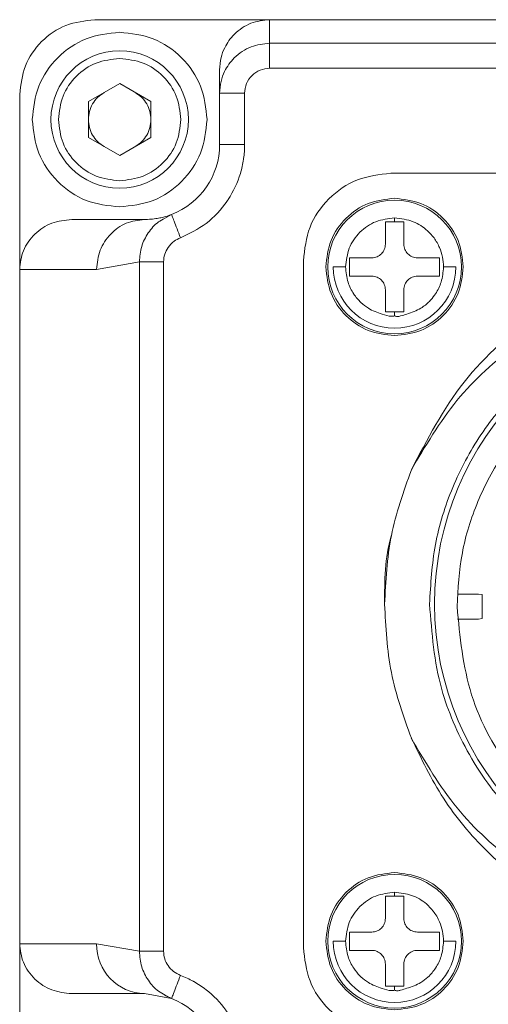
# Model space of a CAD drawing. Header units: millimetres. Extents: x 51337 to 61814, y -21781 to -12277.
# Tile 82 of 256: x 52767 to 52786, y -14623 to -14584. Entities that reach past the tile are written whole.
import ezdxf

# ---------------------------------------------------------------- set-up
doc = ezdxf.new("R2010")
doc.units = ezdxf.units.MM
doc.header["$LTSCALE"] = 0.3175
doc.layers.add('1轮廓实线层', color=7, linetype='Continuous', lineweight=18)
doc.layers.add('粗实线', color=7, linetype='Continuous', lineweight=18)

msp = doc.modelspace()

# ---------------------------------------------------------------- linework, layer by layer
at = {"layer": '1轮廓实线层', "ltscale": 30}
for centre, radius, start, end in [((52771.78392, -14588.70784), 3, 291.030306, 0), ((52781.78392, -14593.60784), 2.45273, 180, 0), ((52771.82315, -14620.74562), 1.96265, 178.89548, 268.854127), ((52781.78392, -14620.60784), 2.45273, 180, 0), ((52771.78392, -14625.70784), 3, 0, 68.969694)]:
    msp.add_arc(centre, radius, start, end, dxfattribs=at)
at = {"layer": '粗实线', "ltscale": 30}
for p, q in [((52776.78392, -14583.70784), (52769.78392, -14583.70784)), ((52776.78392, -14583.70784), (52776.78392, -14584.65401)), ((52811.78392, -14583.70784), (52776.78392, -14583.70784)), ((52776.78392, -14584.65401), (52776.78392, -14585.65227)), ((52776.78392, -14584.65401), (52811.78392, -14584.65401)), ((52774.78392, -14586.65398), (52774.78392, -14585.71116)), ((52776.78392, -14585.65227), (52811.78392, -14585.65227)), ((52769.53392, -14586.9861), (52770.78392, -14586.26441)), ((52770.78392, -14586.26441), (52772.03392, -14586.9861)), ((52766.78392, -14586.70786), (52766.78392, -14593.70783)), ((52775.78391, -14586.65398), (52774.78392, -14586.65398)), ((52774.78392, -14588.70784), (52774.78392, -14586.65398)), ((52775.78391, -14588.70784), (52775.78391, -14586.65398)), ((52769.53392, -14588.42949), (52769.53392, -14586.9861)), ((52772.03392, -14586.9861), (52772.03392, -14588.42949)), ((52770.78392, -14589.15118), (52769.53392, -14588.42949)), ((52772.03392, -14588.42949), (52770.78392, -14589.15118)), ((52774.78392, -14588.70784), (52775.78391, -14588.70784)), ((52781.63392, -14589.85785), (52809.13392, -14589.85785)), ((52772.58007, -14591.669), (52772.8605, -14591.50807)), ((52781.78392, -14591.64826), (52781.78392, -14591.80788)), ((52771.78391, -14591.70786), (52768.86395, -14591.70786)), ((52781.78392, -14591.80788), (52781.41725, -14591.80788)), ((52781.41725, -14591.80788), (52781.41725, -14592.69122)), ((52782.15058, -14591.80788), (52781.78392, -14591.80788)), ((52782.15058, -14592.69122), (52782.15058, -14591.80788)), ((52780.86725, -14593.24113), (52779.98392, -14593.24113)), ((52779.98392, -14593.24113), (52779.98392, -14593.97451)), ((52783.58392, -14593.24113), (52782.70059, -14593.24113)), ((52783.58392, -14593.97451), (52783.58392, -14593.24113)), ((52769.86087, -14593.70783), (52771.57669, -14593.40421)), ((52772.53822, -14593.40421), (52771.57669, -14593.40421)), ((52771.57669, -14593.40421), (52771.57669, -14621.01141)), ((52772.53822, -14621.01141), (52772.53822, -14593.40421)), ((52778.13392, -14620.85787), (52778.13392, -14593.35784)), ((52766.78392, -14593.70783), (52766.78392, -14620.70778)), ((52766.78392, -14593.70783), (52769.86087, -14593.70783)), ((52779.98392, -14593.97451), (52780.86725, -14593.97451)), ((52782.70059, -14593.97451), (52783.58392, -14593.97451)), ((52781.41725, -14594.52454), (52781.41725, -14595.40788)), ((52782.15058, -14595.40788), (52782.15058, -14594.52454)), ((52781.41725, -14595.40788), (52781.78392, -14595.40788)), ((52781.78392, -14595.40788), (52781.78392, -14595.5675)), ((52781.78392, -14595.40788), (52782.15058, -14595.40788)), ((52785.13623, -14606.70785), (52784.29529, -14606.70785)), ((52785.28392, -14606.73038), (52785.13623, -14606.70785)), ((52785.28392, -14606.73038), (52785.28392, -14607.20781)), ((52785.28392, -14607.20781), (52785.28392, -14607.68524)), ((52785.13623, -14607.70789), (52784.29529, -14607.70789)), ((52785.13623, -14607.70789), (52785.28392, -14607.68524)), ((52781.78392, -14618.80783), (52781.41725, -14618.80783)), ((52781.41725, -14618.80783), (52781.41725, -14619.69117)), ((52781.78392, -14618.64821), (52781.78392, -14618.80783)), ((52782.15058, -14618.80783), (52781.78392, -14618.80783)), ((52782.15058, -14619.69117), (52782.15058, -14618.80783)), ((52780.86725, -14620.2412), (52779.98392, -14620.2412)), ((52779.98392, -14620.2412), (52779.98392, -14620.97446)), ((52783.58392, -14620.2412), (52782.70059, -14620.2412)), ((52783.58392, -14620.97446), (52783.58392, -14620.2412)), ((52769.86087, -14620.70778), (52766.78392, -14620.70778)), ((52766.78392, -14620.70778), (52766.78392, -14627.70787)), ((52771.57669, -14621.01141), (52769.86087, -14620.70778)), ((52771.57669, -14621.01141), (52772.53822, -14621.01141)), ((52779.98392, -14620.97446), (52780.86725, -14620.97446)), ((52782.70059, -14620.97446), (52783.58392, -14620.97446)), ((52781.41725, -14621.52449), (52781.41725, -14622.40783)), ((52782.15058, -14622.40783), (52782.15058, -14621.52449)), ((52781.41725, -14622.40783), (52781.78392, -14622.40783)), ((52781.78392, -14622.40783), (52781.78392, -14622.56745)), ((52781.78392, -14622.40783), (52782.15058, -14622.40783)), ((52771.78391, -14622.70788), (52768.86395, -14622.70788)), ((52771.78391, -14622.70788), (52772.8605, -14622.90767)), ((52772.59439, -14622.78143), (52772.87998, -14622.89718)), ((52772.8605, -14622.90767), (52772.6057, -14622.76152))]:
    msp.add_line(p, q, dxfattribs=at)
for centre, radius in [((52770.78392, -14587.70784), 2.75), ((52781.78392, -14593.60784), 2.67588), ((52795.38392, -14607.10784), 12), ((52781.78392, -14620.60784), 2.67588)]:
    msp.add_circle(centre, radius, dxfattribs=at)
for points, knots in [([(52766.78392, -14586.70786), (52766.82901, -14586.31473), (52766.91918, -14585.5285), (52767.61295, -14584.53688), (52768.6046, -14583.84319), (52769.39081, -14583.75296), (52769.78392, -14583.70784)], [0, 0, 0, 0, 41136.13560912, 82269.04345556, 123402.67564507, 164537.3202118, 164537.3202118, 164537.3202118, 164537.3202118]), ([(52776.78392, -14583.70784), (52776.52898, -14583.7353), (52776.14057, -14583.77713), (52775.67585, -14584.02845), (52775.29471, -14584.33661), (52775.00264, -14584.75007), (52774.81665, -14585.24432), (52774.79532, -14585.54857), (52774.78392, -14585.71116)], [0, 0, 0, 0, 57282.38949116, 87274.31971575, 118085.45790314, 167708.00264405, 199681.54937661, 236375.24742832, 236375.24742832, 236375.24742832, 236375.24742832]), ([(52767.28392, -14587.70779), (52767.33653, -14587.24919), (52767.44176, -14586.33195), (52768.25115, -14585.17509), (52769.40801, -14584.36564), (52770.32529, -14584.26042), (52770.78392, -14584.20781)], [0, 0, 0, 0, 41133.34429985, 82268.66246304, 123405.3513392, 164540.98434836, 164540.98434836, 164540.98434836, 164540.98434836]), ([(52770.78392, -14584.20781), (52771.24255, -14584.26042), (52772.15983, -14584.36564), (52773.31669, -14585.17509), (52774.12607, -14586.33196), (52774.2313, -14587.24919), (52774.28392, -14587.70779)], [0, 0, 0, 0, 41145.24821517, 82291.55254414, 123436.36112499, 164579.36389192, 164579.36389192, 164579.36389192, 164579.36389192]), ([(52774.78392, -14586.65398), (52774.79508, -14586.49344), (52774.81605, -14586.19201), (52775.00038, -14585.69802), (52775.29382, -14585.28195), (52775.67859, -14584.97209), (52776.14396, -14584.72225), (52776.5309, -14584.68099), (52776.78392, -14584.65401)], [0, 0, 0, 0, 36272.61094737, 68103.38869978, 118234.48651864, 149369.19399739, 179479.9274672, 236372.13056225, 236372.13056225, 236372.13056225, 236372.13056225]), ([(52768.33391, -14587.70779), (52768.37074, -14587.38675), (52768.44438, -14586.74468), (52769.01098, -14585.93488), (52769.82081, -14585.36837), (52770.46288, -14585.29466), (52770.78392, -14585.2578)], [0, 0, 0, 0, 41138.39534492, 82274.0199418, 123411.95418119, 164550.59812114, 164550.59812114, 164550.59812114, 164550.59812114]), ([(52770.78392, -14585.2578), (52771.10496, -14585.29466), (52771.74703, -14585.36837), (52772.55685, -14585.93489), (52773.12345, -14586.74468), (52773.19709, -14587.38675), (52773.23392, -14587.70779)], [0, 0, 0, 0, 41145.42744402, 82289.87843066, 123432.28603373, 164577.46484173, 164577.46484173, 164577.46484173, 164577.46484173]), ([(52775.78391, -14586.65398), (52775.7992, -14586.52164), (52775.82969, -14586.25765), (52776.06302, -14585.92637), (52776.39352, -14585.69675), (52776.65411, -14585.66706), (52776.78392, -14585.65227)], [0, 0, 0, 0, 41526.80475994, 82835.16414984, 123879.52735857, 164619.40554317, 164619.40554317, 164619.40554317, 164619.40554317]), ([(52770.15892, -14586.62525), (52770.06852, -14586.687), (52769.88775, -14586.81049), (52769.69046, -14587.07649), (52769.55866, -14587.38032), (52769.54217, -14587.59864), (52769.53392, -14587.70779)], [0, 0, 0, 0, 41146.22914386, 82278.54230867, 123419.5904424, 164561.17490834, 164561.17490834, 164561.17490834, 164561.17490834]), ([(52772.03392, -14587.70779), (52772.02567, -14587.59864), (52772.00916, -14587.38033), (52771.87738, -14587.07649), (52771.68009, -14586.81049), (52771.49932, -14586.687), (52771.40892, -14586.62525)], [0, 0, 0, 0, 41146.72109835, 82292.42367651, 123429.74972893, 164580.99345636, 164580.99345636, 164580.99345636, 164580.99345636]), ([(52770.78392, -14591.2079), (52770.32529, -14591.15529), (52769.40801, -14591.05006), (52768.25115, -14590.24061), (52767.44173, -14589.08372), (52767.33652, -14588.16644), (52767.28392, -14587.70779)], [0, 0, 0, 0, 41135.01087374, 82271.07759851, 123405.77363104, 164542.01760495, 164542.01760495, 164542.01760495, 164542.01760495]), ([(52770.78392, -14590.15778), (52770.46288, -14590.12097), (52769.8208, -14590.04736), (52769.01093, -14589.4808), (52768.44441, -14588.67093), (52768.37075, -14588.02883), (52768.33391, -14587.70779)], [0, 0, 0, 0, 41137.00799117, 82274.30714383, 123413.56210179, 164551.32235286, 164551.32235286, 164551.32235286, 164551.32235286]), ([(52769.53392, -14587.70779), (52769.54217, -14587.81695), (52769.55866, -14588.03527), (52769.6905, -14588.3391), (52769.88767, -14588.60521), (52770.06851, -14588.72863), (52770.15892, -14588.79033)], [0, 0, 0, 0, 41140.39464162, 82280.25296654, 123423.29950379, 164559.1892861, 164559.1892861, 164559.1892861, 164559.1892861]), ([(52773.23392, -14587.70779), (52773.19708, -14588.02883), (52773.12342, -14588.67093), (52772.5569, -14589.4808), (52771.74704, -14590.04736), (52771.10496, -14590.12097), (52770.78392, -14590.15778)], [0, 0, 0, 0, 41144.54435431, 82290.58366201, 123434.40020618, 164578.19217654, 164578.19217654, 164578.19217654, 164578.19217654]), ([(52774.28392, -14587.70779), (52774.23131, -14588.16644), (52774.1261, -14589.08371), (52773.31669, -14590.24062), (52772.15983, -14591.05006), (52771.24255, -14591.15529), (52770.78392, -14591.2079)], [0, 0, 0, 0, 41145.90476112, 82290.09271444, 123435.77639334, 164580.40397436, 164580.40397436, 164580.40397436, 164580.40397436]), ([(52771.40892, -14588.79033), (52771.49933, -14588.72863), (52771.68016, -14588.60521), (52771.87734, -14588.3391), (52772.00917, -14588.03526), (52772.02567, -14587.81695), (52772.03392, -14587.70779)], [0, 0, 0, 0, 41140.90349031, 82288.96460783, 123433.47762711, 164579.00913713, 164579.00913713, 164579.00913713, 164579.00913713]), ([(52773.21937, -14592.44135), (52773.57327, -14592.26998), (52774.29773, -14591.91917), (52774.84906, -14591.30823), (52775.08614, -14590.96517), (52775.10184, -14590.94208), (52775.32897, -14590.60282), (52775.58542, -14590.05207), (52775.71455, -14589.47771), (52775.75643, -14589.18723), (52775.77807, -14588.99216), (52775.78189, -14588.80611), (52775.78391, -14588.70784)], [0, 0, 0, 0, 92692.85826637, 189751.86053563, 189969.65547708, 191671.00585216, 196378.79282303, 286886.02242983, 333342.79753721, 335715.54835833, 356544.08351218, 379864.49536774, 379864.49536774, 379864.49536774, 379864.49536774]), ([(52778.13392, -14593.35784), (52778.18652, -14592.89919), (52778.29173, -14591.98192), (52779.10111, -14590.825), (52780.25805, -14590.01571), (52781.17529, -14589.91047), (52781.63392, -14589.85785)], [0, 0, 0, 0, 41159.9734868, 82318.39813927, 123476.19819561, 164634.93787092, 164634.93787092, 164634.93787092, 164634.93787092]), ([(52779.03392, -14593.60782), (52779.07525, -14593.24746), (52779.15793, -14592.52676), (52779.79387, -14591.61777), (52780.70285, -14590.98178), (52781.42357, -14590.89911), (52781.78392, -14590.85778)], [0, 0, 0, 0, 41160.52165331, 82320.88743505, 123482.44358748, 164642.96524078, 164642.96524078, 164642.96524078, 164642.96524078]), ([(52781.78392, -14590.85778), (52782.14427, -14590.89911), (52782.86499, -14590.98178), (52783.77396, -14591.61777), (52784.4099, -14592.52676), (52784.49258, -14593.24746), (52784.53391, -14593.60782)], [0, 0, 0, 0, 41168.12414115, 82337.04529382, 123505.01353463, 164673.13767578, 164673.13767578, 164673.13767578, 164673.13767578]), ([(52771.57669, -14593.40421), (52771.59275, -14593.19572), (52771.62452, -14592.78341), (52771.9105, -14592.23567), (52772.23664, -14591.8475), (52772.49728, -14591.71202), (52772.58007, -14591.669)], [0, 0, 0, 0, 48363.53572105, 95642.47281968, 142681.45831291, 164574.51681849, 164574.51681849, 164574.51681849, 164574.51681849]), ([(52772.8605, -14591.50807), (52772.80103, -14591.52967), (52772.67527, -14591.57537), (52772.48473, -14591.62692), (52772.27092, -14591.67106), (52772.078, -14591.69545), (52771.92748, -14591.70499), (52771.84982, -14591.70735), (52771.81342, -14591.70766), (52771.79699, -14591.70787), (52771.78967, -14591.70786), (52771.78644, -14591.70786), (52771.78488, -14591.70786), (52771.7842, -14591.70786), (52771.78391, -14591.70786)], [0, 0, 0, 0, 74960.31856221, 158523.47530992, 239871.5286344, 343909.25847195, 401392.61985377, 428950.76484062, 441514.30036128, 447128.37352455, 449614.68420586, 450711.14192676, 451195.13113822, 451571.98013709, 451571.98013709, 451571.98013709, 451571.98013709]), ([(52773.21937, -14592.44135), (52773.17235, -14592.31906), (52773.07829, -14592.07448), (52772.95967, -14591.76595), (52772.87668, -14591.55016), (52772.8659, -14591.5221), (52772.86051, -14591.50807)], [0, 0, 0, 0, 41145.22293722, 82290.76064256, 123437.79567485, 164587.15503046, 164587.15503046, 164587.15503046, 164587.15503046]), ([(52781.78392, -14591.64826), (52781.52714, -14591.6777), (52781.01358, -14591.73659), (52780.36581, -14592.18969), (52779.91265, -14592.83745), (52779.85374, -14593.35102), (52779.82429, -14593.60782)], [0, 0, 0, 0, 41162.58810647, 82324.1696457, 123486.97750694, 164651.53041967, 164651.53041967, 164651.53041967, 164651.53041967]), ([(52783.74358, -14593.60782), (52783.73542, -14593.47537), (52783.71912, -14593.2105), (52783.58962, -14592.81353), (52783.38569, -14592.45374), (52783.04662, -14592.07869), (52782.522, -14591.73167), (52782.0391, -14591.6771), (52781.78392, -14591.64826)], [0, 0, 0, 0, 30595.53521603, 61186.04756828, 95685.92823609, 125454.13923068, 177804.74682394, 236471.72778094, 236471.72778094, 236471.72778094, 236471.72778094]), ([(52768.86395, -14591.70786), (52768.59234, -14591.73746), (52768.05192, -14591.79635), (52767.46622, -14592.18611), (52767.11777, -14592.59822), (52766.85676, -14593.06272), (52766.81274, -14593.45256), (52766.78392, -14593.70783)], [0, 0, 0, 0, 51586.55584105, 102642.38622493, 129034.67306947, 154551.38295639, 202951.88274368, 202951.88274368, 202951.88274368, 202951.88274368]), ([(52771.78391, -14591.70786), (52771.53192, -14591.73792), (52771.02793, -14591.79803), (52770.39228, -14592.26056), (52769.94759, -14592.92164), (52769.88977, -14593.44578), (52769.86087, -14593.70783)], [0, 0, 0, 0, 41140.27374987, 82281.37964506, 123422.2794739, 164560.63951237, 164560.63951237, 164560.63951237, 164560.63951237]), ([(52772.53822, -14593.40421), (52772.54779, -14593.3011), (52772.56682, -14593.09614), (52772.71884, -14592.80892), (52772.93802, -14592.57535), (52773.13085, -14592.48351), (52773.21937, -14592.44135)], [0, 0, 0, 0, 40586.98561355, 80674.19940718, 126066.06939469, 164583.8527878, 164583.8527878, 164583.8527878, 164583.8527878]), ([(52781.41725, -14592.69122), (52781.41504, -14592.72857), (52781.41067, -14592.80225), (52781.36622, -14592.93979), (52781.26613, -14593.08989), (52781.11603, -14593.18995), (52780.97845, -14593.2347), (52780.90467, -14593.23897), (52780.86725, -14593.24113)], [0, 0, 0, 0, 30870.70554118, 60887.82963511, 118179.34281363, 175483.41585036, 205534.6657353, 236447.47125477, 236447.47125477, 236447.47125477, 236447.47125477]), ([(52782.70059, -14593.24113), (52782.6632, -14593.23895), (52782.58948, -14593.23467), (52782.45193, -14593.19012), (52782.30185, -14593.09008), (52782.20165, -14592.94001), (52782.15718, -14592.80237), (52782.1528, -14592.72861), (52782.15058, -14592.69122)], [0, 0, 0, 0, 30890.90050948, 60917.15495145, 118200.09456301, 175506.96628698, 205559.054228, 236462.71254669, 236462.71254669, 236462.71254669, 236462.71254669]), ([(52795.38392, -14593.10785), (52794.0096, -14593.22488), (52791.26096, -14593.45893), (52787.51236, -14595.31416), (52784.36099, -14598.06422), (52783.09039, -14600.51277), (52782.45509, -14601.73706)], [0, 0, 0, 0, 41172.92734891, 82346.11528255, 123518.70840336, 164692.06538343, 164692.06538343, 164692.06538343, 164692.06538343]), ([(52781.78392, -14596.35786), (52781.42357, -14596.31652), (52780.70285, -14596.23385), (52779.79387, -14595.59787), (52779.15793, -14594.68887), (52779.07525, -14593.96817), (52779.03392, -14593.60782)], [0, 0, 0, 0, 41160.7330282, 82322.50056083, 123483.07771666, 164643.81074486, 164643.81074486, 164643.81074486, 164643.81074486]), ([(52779.33119, -14593.60782), (52779.40107, -14593.60782), (52779.54083, -14593.60782), (52779.7298, -14593.60782), (52779.82429, -14593.60782)], [0, 0, 0, 0, 46433.77878814, 92867.82768377, 92867.82768377, 92867.82768377, 92867.82768377]), ([(52779.82429, -14593.60782), (52779.84333, -14593.81554), (52779.87851, -14594.19928), (52780.12222, -14594.68238), (52780.41266, -14595.02635), (52780.78525, -14595.3236), (52781.21586, -14595.47699), (52781.55232, -14595.58615), (52781.72603, -14595.58654), (52781.76562, -14595.57352), (52781.78392, -14595.5675)], [0, 0, 0, 0, 62199.19726651, 114907.02935352, 159441.32483418, 197045.92648443, 256607.69385821, 295696.29829198, 302420.69995554, 308204.03676955, 308204.03676955, 308204.03676955, 308204.03676955]), ([(52781.78392, -14595.5675), (52781.7988, -14595.57386), (52781.83173, -14595.58795), (52781.91503, -14595.59864), (52782.06528, -14595.56274), (52782.3824, -14595.45396), (52782.8042, -14595.31928), (52783.0974, -14595.07017), (52783.28731, -14594.8715), (52783.47211, -14594.62915), (52783.69107, -14594.19251), (52783.72511, -14593.81341), (52783.74358, -14593.60782)], [0, 0, 0, 0, 6014.96606921, 13313.70136686, 30638.95904697, 62329.15773946, 138424.68065214, 191617.71685775, 202567.2634394, 240255.66961658, 304231.79664548, 380034.66032374, 380034.66032374, 380034.66032374, 380034.66032374]), ([(52784.53391, -14593.60782), (52784.49258, -14593.96817), (52784.4099, -14594.68887), (52783.77396, -14595.59787), (52782.86499, -14596.23385), (52782.14427, -14596.31652), (52781.78392, -14596.35786)], [0, 0, 0, 0, 41168.33654832, 82336.51719548, 123505.65075942, 164673.98730774, 164673.98730774, 164673.98730774, 164673.98730774]), ([(52783.74358, -14593.60782), (52783.83806, -14593.60782), (52784.02703, -14593.60782), (52784.16677, -14593.60782), (52784.23665, -14593.60782)], [0, 0, 0, 0, 46444.24992081, 92890.55779079, 92890.55779079, 92890.55779079, 92890.55779079]), ([(52780.86725, -14593.97451), (52780.90463, -14593.97674), (52780.97833, -14593.98115), (52781.11597, -14594.02542), (52781.26594, -14594.12573), (52781.36615, -14594.2757), (52781.41068, -14594.41334), (52781.41504, -14594.4871), (52781.41725, -14594.52454)], [0, 0, 0, 0, 30890.25705321, 60902.96890963, 118195.17946104, 175495.88494577, 205512.48988885, 236444.67248227, 236444.67248227, 236444.67248227, 236444.67248227]), ([(52782.15058, -14594.52454), (52782.15279, -14594.48714), (52782.15715, -14594.41342), (52782.20161, -14594.27584), (52782.30171, -14594.12578), (52782.45177, -14594.0256), (52782.58941, -14593.98112), (52782.66317, -14593.97673), (52782.70059, -14593.97451)], [0, 0, 0, 0, 30901.1390146, 60916.48663076, 118203.46773664, 175505.8391665, 205543.62897199, 236459.91513497, 236459.91513497, 236459.91513497, 236459.91513497]), ([(52782.45509, -14601.73706), (52783.01784, -14600.77695), (52784.13927, -14598.86369), (52786.62505, -14596.61848), (52789.48584, -14594.97637), (52792.68113, -14594.11484), (52795.94494, -14594.07215), (52799.05893, -14594.83442), (52801.87788, -14596.2584), (52803.33424, -14597.72763), (52804.06066, -14598.46047)], [0, 0, 0, 0, 39746.59694771, 79205.56441353, 118586.75989334, 157235.45735795, 196686.70922942, 234429.37816614, 271444.9736379, 308282.28665461, 308282.28665461, 308282.28665461, 308282.28665461]), ([(52783.18392, -14607.10779), (52783.22933, -14606.30934), (52783.32015, -14604.71239), (52784.04554, -14602.409), (52785.17313, -14600.28621), (52786.70196, -14598.42548), (52788.56217, -14596.89853), (52790.68512, -14595.7639), (52792.98846, -14595.06517), (52795.38392, -14594.82911), (52797.77937, -14595.06517), (52800.08271, -14595.7639), (52802.20566, -14596.89853), (52804.06586, -14598.42549), (52805.59471, -14600.28621), (52806.72229, -14602.40901), (52807.44768, -14604.71239), (52807.53851, -14606.30934), (52807.58392, -14607.10779)], [0, 0, 0, 0, 37212.30545675, 74426.90217562, 111639.95144228, 148854.43214565, 186067.66502505, 223280.99984841, 260494.84366456, 297708.63588132, 334922.37041167, 372136.1587583, 409349.59582475, 446562.73908682, 483777.29333453, 520990.28795045, 558204.91832151, 595417.22377826, 595417.22377826, 595417.22377826, 595417.22377826]), ([(52795.28392, -14596.20789), (52794.56397, -14596.24883), (52793.12408, -14596.3307), (52791.04729, -14596.9848), (52789.13317, -14598.0014), (52787.45595, -14599.37986), (52786.07743, -14601.05705), (52785.06082, -14602.97118), (52784.40674, -14605.04797), (52784.32486, -14606.48786), (52784.28392, -14607.20781)], [0, 0, 0, 0, 38536.03536096, 77072.08185126, 115607.98616226, 154143.30054524, 192679.37512725, 231215.22477766, 269751.04149623, 308287.2886671, 308287.2886671, 308287.2886671, 308287.2886671]), ([(52782.45509, -14601.73706), (52782.14397, -14602.60574), (52781.52174, -14604.3431), (52781.42986, -14606.18623), (52781.38392, -14607.10779)], [0, 0, 0, 0, 46432.90731691, 92865.15948092, 92865.15948092, 92865.15948092, 92865.15948092]), ([(52781.65397, -14604.37313), (52781.65362, -14604.37428), (52781.3889, -14605.25123), (52781.38641, -14606.18012), (52781.38392, -14607.10779)], [0, 0, 0, 0, 122.03409352, 92870.75664489, 92870.75664489, 92870.75664489, 92870.75664489]), ([(52781.38392, -14607.10779), (52781.42985, -14608.02939), (52781.52172, -14609.87257), (52782.14397, -14611.60996), (52782.45509, -14612.47865)], [0, 0, 0, 0, 46431.77513261, 92862.20358154, 92862.20358154, 92862.20358154, 92862.20358154]), ([(52807.58392, -14607.10779), (52807.57357, -14607.49305), (52807.55291, -14608.26188), (52807.38337, -14609.40577), (52807.04249, -14610.82517), (52806.37365, -14612.55588), (52805.38309, -14614.17631), (52804.34071, -14615.42469), (52803.39461, -14616.34152), (52802.32539, -14617.17303), (52800.6963, -14618.16437), (52798.38745, -14619.05896), (52795.38453, -14619.4345), (52792.86816, -14619.11885), (52790.96908, -14618.51345), (52789.65433, -14617.91002), (52788.44241, -14617.17324), (52787.37354, -14616.34172), (52786.42721, -14615.42486), (52785.5499, -14614.37369), (52784.76346, -14613.17615), (52784.12062, -14611.8608), (52783.39998, -14609.88019), (52783.27394, -14608.26297), (52783.18392, -14607.10779)], [0, 0, 0, 0, 24480.71635947, 48853.5663328, 73339.01999543, 117180.62588493, 166199.49170664, 193293.55884434, 220398.87799536, 249792.91275598, 279199.14571512, 341412.35746574, 405540.41271817, 469668.54629702, 500826.27810844, 531996.11023306, 561390.64923729, 590796.50170647, 617891.1621209, 644995.8017783, 677685.5965641, 708681.42773647, 737927.23329435, 811045.76088818, 811045.76088818, 811045.76088818, 811045.76088818]), ([(52784.28392, -14607.20781), (52784.39829, -14608.40766), (52784.62705, -14610.80736), (52786.414, -14614.02482), (52789.05904, -14616.51885), (52792.38577, -14618.02392), (52796.01933, -14618.38377), (52799.55701, -14617.54645), (52802.71326, -14615.65354), (52804.11122, -14613.68977), (52804.8102, -14612.70789)], [0, 0, 0, 0, 38530.03429697, 77060.23839246, 115589.65251756, 154119.39415515, 192649.00621543, 231178.56760826, 269708.31934976, 308237.56241915, 308237.56241915, 308237.56241915, 308237.56241915]), ([(52782.453, -14612.47173), (52782.85077, -14613.2962), (52783.64735, -14614.94728), (52785.42669, -14617.06813), (52787.55412, -14618.82593), (52789.99227, -14620.11882), (52792.63494, -14620.95153), (52794.46759, -14621.05574), (52795.38392, -14621.10785)], [0, 0, 0, 0, 39320.08234671, 78742.37996156, 118166.15373853, 157588.6312425, 197011.59374192, 236434.68585619, 236434.68585619, 236434.68585619, 236434.68585619]), ([(52782.4551, -14612.47865), (52783.0198, -14613.44325), (52784.14379, -14615.36321), (52786.62989, -14617.61272), (52789.50324, -14619.23823), (52792.67568, -14620.09929), (52795.96142, -14620.14408), (52799.1235, -14619.36906), (52801.93531, -14617.89801), (52803.37304, -14616.44849), (52804.06066, -14615.75523)], [0, 0, 0, 0, 39920.05644641, 79458.06974315, 118626.5099956, 157520.86431699, 196148.75176157, 235293.69978274, 273352.88260208, 308241.65733943, 308241.65733943, 308241.65733943, 308241.65733943]), ([(52779.03392, -14620.60789), (52779.07525, -14620.24753), (52779.15793, -14619.52683), (52779.79387, -14618.61784), (52780.70285, -14617.98185), (52781.42357, -14617.89918), (52781.78392, -14617.85785)], [0, 0, 0, 0, 41154.84946232, 82309.54307457, 123465.42689345, 164620.27635577, 164620.27635577, 164620.27635577, 164620.27635577]), ([(52781.78392, -14617.85785), (52782.14427, -14617.89918), (52782.86499, -14617.98185), (52783.77396, -14618.61784), (52784.4099, -14619.52683), (52784.49258, -14620.24753), (52784.53391, -14620.60789)], [0, 0, 0, 0, 41162.46094522, 82325.71879232, 123488.02385863, 164650.48480385, 164650.48480385, 164650.48480385, 164650.48480385]), ([(52781.78392, -14618.64821), (52781.52713, -14618.67764), (52781.01354, -14618.73652), (52780.36584, -14619.18978), (52779.91265, -14619.83751), (52779.85374, -14620.35109), (52779.82429, -14620.60789)], [0, 0, 0, 0, 41156.02726237, 82314.6130658, 123470.86004791, 164628.85180338, 164628.85180338, 164628.85180338, 164628.85180338]), ([(52783.74358, -14620.60789), (52783.73532, -14620.47503), (52783.7188, -14620.20934), (52783.5832, -14619.79459), (52783.36271, -14619.41858), (52782.99697, -14619.03825), (52782.47669, -14618.72111), (52782.0161, -14618.67264), (52781.78392, -14618.64821)], [0, 0, 0, 0, 30682.04218514, 61360.53643349, 99985.42553298, 130388.48447033, 182978.62899618, 236438.66128691, 236438.66128691, 236438.66128691, 236438.66128691]), ([(52781.41725, -14619.69117), (52781.41504, -14619.72856), (52781.41068, -14619.80228), (52781.36623, -14619.93986), (52781.26612, -14620.08992), (52781.11606, -14620.19011), (52780.97842, -14620.23459), (52780.90466, -14620.23897), (52780.86725, -14620.2412)], [0, 0, 0, 0, 30895.33430323, 60905.04360199, 118182.4046974, 175472.32254849, 205506.40978151, 236414.87250799, 236414.87250799, 236414.87250799, 236414.87250799]), ([(52782.70059, -14620.2412), (52782.6632, -14620.23897), (52782.58949, -14620.23459), (52782.45193, -14620.19009), (52782.30185, -14620.09003), (52782.20165, -14619.93996), (52782.15718, -14619.80232), (52782.1528, -14619.72856), (52782.15058, -14619.69117)], [0, 0, 0, 0, 30889.51023548, 60911.20961188, 118185.4592436, 175483.63735716, 205531.1663136, 236430.13646214, 236430.13646214, 236430.13646214, 236430.13646214]), ([(52766.78392, -14620.70778), (52766.81271, -14620.96311), (52766.85669, -14621.35298), (52767.11784, -14621.81743), (52767.46615, -14622.22965), (52768.05194, -14622.61938), (52768.59235, -14622.67828), (52768.86395, -14622.70788)], [0, 0, 0, 0, 48399.23367853, 73904.68835137, 100298.02095976, 151344.67016852, 202921.94939611, 202921.94939611, 202921.94939611, 202921.94939611]), ([(52781.63392, -14624.35785), (52781.17528, -14624.30524), (52780.25801, -14624.20002), (52779.10114, -14623.39057), (52778.29175, -14622.23371), (52778.18653, -14621.31647), (52778.13392, -14620.85787)], [0, 0, 0, 0, 41153.63228593, 82308.32090087, 123461.63820307, 164612.98077824, 164612.98077824, 164612.98077824, 164612.98077824]), ([(52781.78392, -14623.35781), (52781.42357, -14623.31646), (52780.70289, -14623.23378), (52779.79384, -14622.59795), (52779.15793, -14621.68894), (52779.07526, -14620.96824), (52779.03392, -14620.60789)], [0, 0, 0, 0, 41155.7142292, 82309.9226288, 123465.48100464, 164621.19523384, 164621.19523384, 164621.19523384, 164621.19523384]), ([(52779.33119, -14620.60789), (52779.40107, -14620.60789), (52779.54083, -14620.60789), (52779.7298, -14620.60789), (52779.82429, -14620.60789)], [0, 0, 0, 0, 46427.42371653, 92855.11750358, 92855.11750358, 92855.11750358, 92855.11750358]), ([(52779.82429, -14620.60789), (52779.84328, -14620.81568), (52779.87836, -14621.19955), (52780.11436, -14621.66543), (52780.31926, -14621.91773), (52780.51585, -14622.1074), (52780.785, -14622.32424), (52781.21686, -14622.47688), (52781.55451, -14622.58758), (52781.72823, -14622.58607), (52781.76668, -14622.57321), (52781.78392, -14622.56745)], [0, 0, 0, 0, 69943.97995374, 129214.76981783, 173192.72427684, 179319.76675618, 221606.73539218, 288590.16233151, 332916.1447884, 340465.92750821, 346606.9792404, 346606.9792404, 346606.9792404, 346606.9792404]), ([(52781.78392, -14622.56745), (52781.8005, -14622.57432), (52781.83573, -14622.58893), (52781.91929, -14622.59727), (52782.06735, -14622.56242), (52782.38246, -14622.45349), (52782.77895, -14622.32742), (52783.15762, -14622.02376), (52783.4479, -14621.68043), (52783.69068, -14621.19226), (52783.72498, -14620.81335), (52783.74358, -14620.60789)], [0, 0, 0, 0, 6078.54186597, 12918.6457166, 27941.64584158, 56858.51663849, 126284.88036588, 166001.53918679, 219139.59542108, 277508.73062073, 346654.82209826, 346654.82209826, 346654.82209826, 346654.82209826]), ([(52784.53391, -14620.60789), (52784.49257, -14620.96824), (52784.4099, -14621.68894), (52783.77399, -14622.59795), (52782.86495, -14623.23378), (52782.14427, -14623.31646), (52781.78392, -14623.35781)], [0, 0, 0, 0, 41163.32686209, 82326.497842, 123488.08093031, 164651.4077924, 164651.4077924, 164651.4077924, 164651.4077924]), ([(52783.74358, -14620.60789), (52783.83806, -14620.60789), (52784.02703, -14620.60789), (52784.16677, -14620.60789), (52784.23665, -14620.60789)], [0, 0, 0, 0, 46437.9095745, 92877.87681722, 92877.87681722, 92877.87681722, 92877.87681722]), ([(52772.6057, -14622.76152), (52772.51456, -14622.71449), (52772.24546, -14622.5756), (52771.91141, -14622.18262), (52771.62473, -14621.63395), (52771.59284, -14621.2207), (52771.57669, -14621.01141)], [0, 0, 0, 0, 23718.05745553, 70035.67526957, 116685.83106996, 164552.41718348, 164552.41718348, 164552.41718348, 164552.41718348]), ([(52773.21937, -14621.97426), (52773.12234, -14621.92727), (52772.92911, -14621.8337), (52772.71331, -14621.59656), (52772.56605, -14621.31764), (52772.54748, -14621.11336), (52772.53822, -14621.01141)], [0, 0, 0, 0, 42276.09012285, 84182.11756996, 124443.33163942, 164560.52633544, 164560.52633544, 164560.52633544, 164560.52633544]), ([(52780.86725, -14620.97446), (52780.90463, -14620.97668), (52780.97835, -14620.98107), (52781.1159, -14621.02557), (52781.26598, -14621.12563), (52781.36619, -14621.27569), (52781.41065, -14621.41334), (52781.41503, -14621.48709), (52781.41725, -14621.52449)], [0, 0, 0, 0, 30887.27881253, 60906.80945565, 118175.23168292, 175470.41260075, 205515.16336765, 236412.10805895, 236412.10805895, 236412.10805895, 236412.10805895]), ([(52782.15058, -14621.52449), (52782.15279, -14621.48709), (52782.15715, -14621.41337), (52782.20161, -14621.27579), (52782.30171, -14621.12573), (52782.45177, -14621.02555), (52782.58941, -14620.98107), (52782.66317, -14620.97668), (52782.70059, -14620.97446)], [0, 0, 0, 0, 30896.88626926, 60908.10304643, 118187.20007586, 175481.68531119, 205515.34118911, 236427.37252212, 236427.37252212, 236427.37252212, 236427.37252212]), ([(52772.8605, -14622.90767), (52772.86589, -14622.89364), (52772.87668, -14622.86557), (52772.95969, -14622.64978), (52773.07827, -14622.34115), (52773.17234, -14622.09655), (52773.21936, -14621.97426)], [0, 0, 0, 0, 41140.83385447, 82279.28887115, 123426.00243856, 164562.36921341, 164562.36921341, 164562.36921341, 164562.36921341]), ([(52775.78391, -14625.70778), (52775.75068, -14625.31614), (52775.68265, -14624.5144), (52775.31294, -14623.77873), (52775.07591, -14623.43564), (52775.06001, -14623.41269), (52774.82473, -14623.07907), (52774.40296, -14622.64174), (52773.91294, -14622.31552), (52773.65703, -14622.17185), (52773.48264, -14622.08183), (52773.31038, -14622.01145), (52773.21937, -14621.97426)], [0, 0, 0, 0, 92675.7258027, 189719.4185277, 189937.17635068, 191635.47820965, 196345.12682456, 286828.24912703, 333286.72389576, 335655.78601812, 356476.154705, 379796.90398461, 379796.90398461, 379796.90398461, 379796.90398461])]:
    msp.add_open_spline(points, degree=3, knots=knots, dxfattribs=at)

doc.saveas('drawing.dxf')
